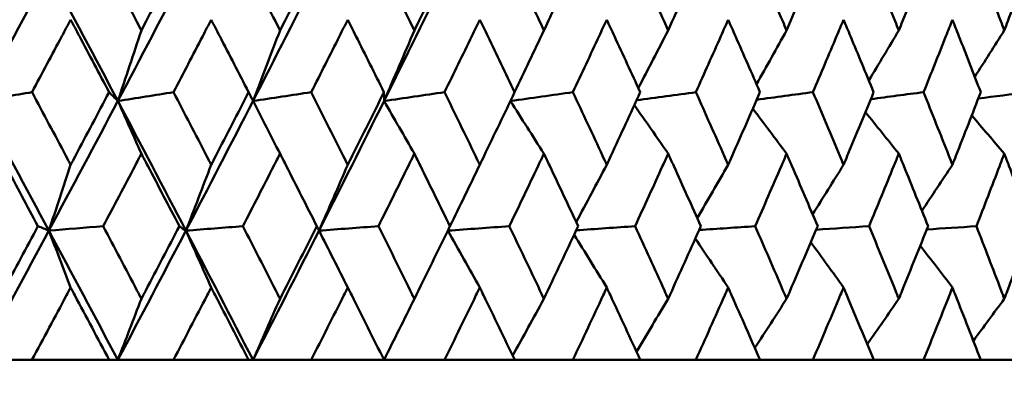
# Model space of a CAD drawing. Header units: millimetres. Extents: x 172 to 1631, y 500 to 2693.
# Tile 207 of 218: x 940.99 to 949.11, y 730.56 to 733.5. Entities that reach past the tile are written whole.
import ezdxf

# ---------------------------------------------------------------- set-up
doc = ezdxf.new("R2010")
doc.units = ezdxf.units.MM
doc.header["$LTSCALE"] = 10
doc.layers.add('Widoczne (ISO)', color=7, linetype='Continuous', lineweight=50)

msp = doc.modelspace()

# ---------------------------------------------------------------- linework, layer by layer
at = {"layer": 'Widoczne (ISO)'}
for p, q in [((941.095, 730.6986), (940.6595, 730.6986)), ((941.095, 730.6986), (941.7312, 730.6986)), ((941.8029, 730.6986), (941.7312, 730.6986)), ((942.2611, 730.6986), (941.8029, 730.6986)), ((942.2611, 730.6986), (942.8806, 730.6986)), ((942.9164, 730.6986), (942.8806, 730.6986)), ((943.3955, 730.6986), (942.9164, 730.6986)), ((943.3955, 730.6986), (943.996, 730.6986)), ((944.4937, 730.6986), (943.996, 730.6986)), ((944.4937, 730.6986), (945.0728, 730.6986)), ((945.5515, 730.6986), (945.0728, 730.6986)), ((945.5515, 730.6986), (946.1068, 730.6986)), ((946.5645, 730.6986), (946.1068, 730.6986)), ((946.5645, 730.6986), (947.094, 730.6986)), ((947.529, 730.6986), (947.094, 730.6986)), ((947.529, 730.6986), (948.0304, 730.6986)), ((948.4409, 730.6986), (948.0304, 730.6986)), ((948.4409, 730.6986), (948.9124, 730.6986)), ((949.2968, 730.6986), (948.9124, 730.6986))]:
    msp.add_line(p, q, dxfattribs=at)
msp.add_circle((934.2343, 768.6986), 50, dxfattribs=at)
for points, knots in [([(940.8243, 733.4152), (940.8378, 733.4404), (940.8513, 733.4657), (940.9578, 733.665), (941.0506, 733.8391), (941.1431, 734.0132)], [0.06686277, 0.06686277, 0.06686277, 0.06686277, 0.07557848, 0.07557848, 0.13558897, 0.13558897, 0.13558897, 0.13558897]), ([(941.6837, 734.0132), (941.7751, 733.8391), (941.8663, 733.6651), (941.9705, 733.4658), (941.9837, 733.4405), (941.9969, 733.4152)], [0.01556037, 0.01556037, 0.01556037, 0.01556037, 0.07555527, 0.07555527, 0.08428623, 0.08428623, 0.08428623, 0.08428623]), ([(941.9969, 733.4152), (942.0101, 733.4404), (942.0233, 733.4657), (942.1273, 733.665), (942.2178, 733.8391), (942.308, 734.0132)], [0.06686277, 0.06686277, 0.06686277, 0.06686277, 0.07557848, 0.07557848, 0.13558897, 0.13558897, 0.13558897, 0.13558897]), ([(942.8344, 734.0132), (942.9234, 733.8391), (943.0121, 733.6651), (943.1133, 733.4658), (943.1261, 733.4405), (943.139, 733.4152)], [0.01556037, 0.01556037, 0.01556037, 0.01556037, 0.07555527, 0.07555527, 0.08428623, 0.08428623, 0.08428623, 0.08428623]), ([(943.139, 733.4152), (943.1518, 733.4404), (943.1646, 733.4657), (943.2656, 733.665), (943.3535, 733.8391), (943.441, 734.0132)], [0.06686277, 0.06686277, 0.06686277, 0.06686277, 0.07557848, 0.07557848, 0.13558897, 0.13558897, 0.13558897, 0.13558897]), ([(943.9512, 734.0132), (944.0374, 733.8391), (944.1231, 733.6651), (944.221, 733.4658), (944.2335, 733.4405), (944.2459, 733.4152)], [0.01556037, 0.01556037, 0.01556037, 0.01556037, 0.07555527, 0.07555527, 0.08428623, 0.08428623, 0.08428623, 0.08428623]), ([(944.2459, 733.4152), (944.2583, 733.4404), (944.2707, 733.4657), (944.3683, 733.665), (944.4532, 733.8391), (944.5376, 734.0132)], [0.06686277, 0.06686277, 0.06686277, 0.06686277, 0.07557848, 0.07557848, 0.13558897, 0.13558897, 0.13558897, 0.13558897]), ([(945.0297, 734.0132), (945.1126, 733.8391), (945.1952, 733.6651), (945.2894, 733.4658), (945.3013, 733.4405), (945.3133, 733.4152)], [0.01556037, 0.01556037, 0.01556037, 0.01556037, 0.07555527, 0.07555527, 0.08428623, 0.08428623, 0.08428623, 0.08428623]), ([(945.3133, 733.4152), (945.3252, 733.4404), (945.3371, 733.4657), (945.431, 733.665), (945.5125, 733.8391), (945.5936, 734.0132)], [0.06686277, 0.06686277, 0.06686277, 0.06686277, 0.07557848, 0.07557848, 0.13558897, 0.13558897, 0.13558897, 0.13558897]), ([(946.0656, 734.0132), (946.145, 733.8391), (946.224, 733.6651), (946.3141, 733.4658), (946.3255, 733.4405), (946.3369, 733.4152)], [0.01556037, 0.01556037, 0.01556037, 0.01556037, 0.07555527, 0.07555527, 0.08428623, 0.08428623, 0.08428623, 0.08428623]), ([(946.3369, 733.4152), (946.3483, 733.4404), (946.3597, 733.4657), (946.4495, 733.665), (946.5274, 733.8391), (946.6048, 734.0132)], [0.06686277, 0.06686277, 0.06686277, 0.06686277, 0.07557848, 0.07557848, 0.13558897, 0.13558897, 0.13558897, 0.13558897]), ([(947.0547, 734.0132), (947.1303, 733.8391), (947.2055, 733.6651), (947.2911, 733.4658), (947.302, 733.4405), (947.3128, 733.4152)], [0.01556037, 0.01556037, 0.01556037, 0.01556037, 0.07555527, 0.07555527, 0.08428623, 0.08428623, 0.08428623, 0.08428623]), ([(947.3128, 733.4152), (947.3237, 733.4404), (947.3345, 733.4657), (947.4198, 733.665), (947.4937, 733.8391), (947.5672, 734.0132)], [0.06686277, 0.06686277, 0.06686277, 0.06686277, 0.07557848, 0.07557848, 0.13558897, 0.13558897, 0.13558897, 0.13558897]), ([(947.9933, 734.0132), (948.0648, 733.8391), (948.1358, 733.6651), (948.2166, 733.4658), (948.2269, 733.4405), (948.2371, 733.4152)], [0.01556037, 0.01556037, 0.01556037, 0.01556037, 0.07555527, 0.07555527, 0.08428623, 0.08428623, 0.08428623, 0.08428623]), ([(948.2371, 733.4152), (948.2473, 733.4404), (948.2576, 733.4657), (948.338, 733.665), (948.4077, 733.8391), (948.4769, 734.0132)], [0.06686277, 0.06686277, 0.06686277, 0.06686277, 0.07557848, 0.07557848, 0.13558897, 0.13558897, 0.13558897, 0.13558897]), ([(948.8775, 734.0132), (948.9447, 733.8391), (949.0112, 733.6651), (949.0869, 733.4658), (949.0965, 733.4405), (949.1061, 733.4152)], [0.01556037, 0.01556037, 0.01556037, 0.01556037, 0.07555527, 0.07555527, 0.08428623, 0.08428623, 0.08428623, 0.08428623]), ([(949.1061, 733.4152), (949.1157, 733.4404), (949.1253, 733.4657), (949.2006, 733.665), (949.2658, 733.8391), (949.3305, 734.0132)], [0.06686277, 0.06686277, 0.06686277, 0.06686277, 0.07557848, 0.07557848, 0.13558897, 0.13558897, 0.13558897, 0.13558897]), ([(941.4141, 733.5039), (941.3902, 733.4588), (941.3662, 733.4137), (941.2603, 733.2145), (941.1782, 733.0604), (941.0959, 732.9064)], [0.04598621, 0.04598621, 0.04598621, 0.04598621, 0.06155279, 0.06155279, 0.11473062, 0.11473062, 0.11473062, 0.11473062]), ([(941.7303, 732.9064), (941.6491, 733.0604), (941.5676, 733.2145), (941.462, 733.4137), (941.4381, 733.4588), (941.4141, 733.5039)], [0.00838421, 0.00838421, 0.00838421, 0.00838421, 0.06155515, 0.06155515, 0.07712864, 0.07712864, 0.07712864, 0.07712864]), ([(942.5721, 733.5039), (942.5488, 733.4588), (942.5254, 733.4137), (942.4223, 733.2145), (942.3422, 733.0604), (942.2619, 732.9064)], [0.04598621, 0.04598621, 0.04598621, 0.04598621, 0.06155279, 0.06155279, 0.11473062, 0.11473062, 0.11473062, 0.11473062]), ([(942.8798, 732.9064), (942.8008, 733.0604), (942.7215, 733.2145), (942.6187, 733.4137), (942.5954, 733.4588), (942.5721, 733.5039)], [0.00838421, 0.00838421, 0.00838421, 0.00838421, 0.06155515, 0.06155515, 0.07712864, 0.07712864, 0.07712864, 0.07712864]), ([(943.6971, 733.5039), (943.6745, 733.4588), (943.6519, 733.4137), (943.5519, 733.2145), (943.4742, 733.0604), (943.3963, 732.9064)], [0.04598621, 0.04598621, 0.04598621, 0.04598621, 0.06155279, 0.06155279, 0.11473062, 0.11473062, 0.11473062, 0.11473062]), ([(943.9952, 732.9064), (943.9187, 733.0604), (943.8419, 733.2145), (943.7423, 733.4137), (943.7197, 733.4588), (943.6971, 733.5039)], [0.00838421, 0.00838421, 0.00838421, 0.00838421, 0.06155515, 0.06155515, 0.07712864, 0.07712864, 0.07712864, 0.07712864]), ([(944.7848, 733.5039), (944.763, 733.4588), (944.7412, 733.4137), (944.6447, 733.2145), (944.5698, 733.0604), (944.4945, 732.9064)], [0.04598621, 0.04598621, 0.04598621, 0.04598621, 0.06155279, 0.06155279, 0.11473062, 0.11473062, 0.11473062, 0.11473062]), ([(945.072, 732.9064), (944.9983, 733.0604), (944.9244, 733.2145), (944.8284, 733.4137), (944.8066, 733.4588), (944.7848, 733.5039)], [0.00838421, 0.00838421, 0.00838421, 0.00838421, 0.06155515, 0.06155515, 0.07712864, 0.07712864, 0.07712864, 0.07712864]), ([(945.8308, 733.5039), (945.8099, 733.4588), (945.789, 733.4137), (945.6964, 733.2145), (945.6245, 733.0604), (945.5522, 732.9064)], [0.04598621, 0.04598621, 0.04598621, 0.04598621, 0.06155279, 0.06155279, 0.11473062, 0.11473062, 0.11473062, 0.11473062]), ([(946.106, 732.9064), (946.0355, 733.0604), (945.9647, 733.2145), (945.8726, 733.4137), (945.8517, 733.4588), (945.8308, 733.5039)], [0.00838421, 0.00838421, 0.00838421, 0.00838421, 0.06155515, 0.06155515, 0.07712864, 0.07712864, 0.07712864, 0.07712864]), ([(946.8311, 733.5039), (946.8112, 733.4588), (946.7912, 733.4137), (946.7029, 733.2145), (946.6343, 733.0604), (946.5653, 732.9064)], [0.04598621, 0.04598621, 0.04598621, 0.04598621, 0.06155279, 0.06155279, 0.11473062, 0.11473062, 0.11473062, 0.11473062]), ([(947.0933, 732.9064), (947.0261, 733.0604), (946.9586, 733.2145), (946.8709, 733.4137), (946.851, 733.4588), (946.8311, 733.5039)], [0.00838421, 0.00838421, 0.00838421, 0.00838421, 0.06155515, 0.06155515, 0.07712864, 0.07712864, 0.07712864, 0.07712864]), ([(947.7817, 733.5039), (947.7628, 733.4588), (947.7439, 733.4137), (947.6602, 733.2145), (947.5952, 733.0604), (947.5297, 732.9064)], [0.04598621, 0.04598621, 0.04598621, 0.04598621, 0.06155279, 0.06155279, 0.11473062, 0.11473062, 0.11473062, 0.11473062]), ([(948.0297, 732.9064), (947.9663, 733.0604), (947.9024, 733.2145), (947.8194, 733.4137), (947.8005, 733.4588), (947.7817, 733.5039)], [0.00838421, 0.00838421, 0.00838421, 0.00838421, 0.06155515, 0.06155515, 0.07712864, 0.07712864, 0.07712864, 0.07712864]), ([(948.6787, 733.5039), (948.661, 733.4588), (948.6432, 733.4137), (948.5646, 733.2145), (948.5033, 733.0604), (948.4416, 732.9064)], [0.04598621, 0.04598621, 0.04598621, 0.04598621, 0.06155279, 0.06155279, 0.11473062, 0.11473062, 0.11473062, 0.11473062]), ([(948.9117, 732.9064), (948.8522, 733.0604), (948.7923, 733.2145), (948.7142, 733.4137), (948.6965, 733.4588), (948.6787, 733.5039)], [0.00838421, 0.00838421, 0.00838421, 0.00838421, 0.06155515, 0.06155515, 0.07712864, 0.07712864, 0.07712864, 0.07712864]), ([(941.0959, 732.9064), (941.1892, 732.7312), (941.2823, 732.5561), (941.3882, 732.3565), (941.4012, 732.332), (941.4141, 732.3075)], [0.01044349, 0.01044349, 0.01044349, 0.01044349, 0.07085106, 0.07085106, 0.07930241, 0.07930241, 0.07930241, 0.07930241]), ([(941.4141, 732.3075), (941.4271, 732.332), (941.4401, 732.3564), (941.5458, 732.556), (941.6382, 732.7312), (941.7303, 732.9064)], [0.06241522, 0.06241522, 0.06241522, 0.06241522, 0.0708546, 0.0708546, 0.13127416, 0.13127416, 0.13127416, 0.13127416]), ([(942.2619, 732.9064), (942.3529, 732.7312), (942.4437, 732.5561), (942.5468, 732.3565), (942.5594, 732.332), (942.5721, 732.3075)], [0.01044349, 0.01044349, 0.01044349, 0.01044349, 0.07085106, 0.07085106, 0.07930241, 0.07930241, 0.07930241, 0.07930241]), ([(942.5721, 732.3075), (942.5847, 732.332), (942.5973, 732.3564), (942.7002, 732.556), (942.7902, 732.7312), (942.8798, 732.9064)], [0.06241522, 0.06241522, 0.06241522, 0.06241522, 0.0708546, 0.0708546, 0.13127416, 0.13127416, 0.13127416, 0.13127416]), ([(943.3963, 732.9064), (943.4846, 732.7312), (943.5726, 732.5561), (943.6726, 732.3565), (943.6848, 732.332), (943.6971, 732.3075)], [0.01044349, 0.01044349, 0.01044349, 0.01044349, 0.07085106, 0.07085106, 0.07930241, 0.07930241, 0.07930241, 0.07930241]), ([(943.6971, 732.3075), (943.7093, 732.332), (943.7216, 732.3564), (943.8213, 732.556), (943.9084, 732.7312), (943.9952, 732.9064)], [0.06241522, 0.06241522, 0.06241522, 0.06241522, 0.0708546, 0.0708546, 0.13127416, 0.13127416, 0.13127416, 0.13127416]), ([(944.4945, 732.9064), (944.5798, 732.7312), (944.6647, 732.5561), (944.7611, 732.3565), (944.773, 732.332), (944.7848, 732.3075)], [0.01044349, 0.01044349, 0.01044349, 0.01044349, 0.07085106, 0.07085106, 0.07930241, 0.07930241, 0.07930241, 0.07930241]), ([(944.7848, 732.3075), (944.7966, 732.332), (944.8084, 732.3564), (944.9045, 732.556), (944.9885, 732.7312), (945.072, 732.9064)], [0.06241522, 0.06241522, 0.06241522, 0.06241522, 0.0708546, 0.0708546, 0.13127416, 0.13127416, 0.13127416, 0.13127416]), ([(945.5522, 732.9064), (945.6341, 732.7312), (945.7157, 732.5561), (945.8081, 732.3565), (945.8195, 732.332), (945.8308, 732.3075)], [0.01044349, 0.01044349, 0.01044349, 0.01044349, 0.07085106, 0.07085106, 0.07930241, 0.07930241, 0.07930241, 0.07930241]), ([(945.8308, 732.3075), (945.8421, 732.332), (945.8534, 732.3564), (945.9457, 732.556), (946.0261, 732.7312), (946.106, 732.9064)], [0.06241522, 0.06241522, 0.06241522, 0.06241522, 0.0708546, 0.0708546, 0.13127416, 0.13127416, 0.13127416, 0.13127416]), ([(946.5653, 732.9064), (946.6435, 732.7312), (946.7213, 732.5561), (946.8095, 732.3565), (946.8203, 732.332), (946.8311, 732.3075)], [0.01044349, 0.01044349, 0.01044349, 0.01044349, 0.07085106, 0.07085106, 0.07930241, 0.07930241, 0.07930241, 0.07930241]), ([(946.8311, 732.3075), (946.8419, 732.332), (946.8527, 732.3564), (946.9405, 732.556), (947.0172, 732.7312), (947.0933, 732.9064)], [0.06241522, 0.06241522, 0.06241522, 0.06241522, 0.0708546, 0.0708546, 0.13127416, 0.13127416, 0.13127416, 0.13127416]), ([(947.5297, 732.9064), (947.6039, 732.7312), (947.6776, 732.5561), (947.7612, 732.3565), (947.7714, 732.332), (947.7817, 732.3075)], [0.01044349, 0.01044349, 0.01044349, 0.01044349, 0.07085106, 0.07085106, 0.07930241, 0.07930241, 0.07930241, 0.07930241]), ([(947.7817, 732.3075), (947.7919, 732.332), (947.8021, 732.3564), (947.8853, 732.556), (947.9578, 732.7312), (948.0297, 732.9064)], [0.06241522, 0.06241522, 0.06241522, 0.06241522, 0.0708546, 0.0708546, 0.13127416, 0.13127416, 0.13127416, 0.13127416]), ([(948.4416, 732.9064), (948.5115, 732.7312), (948.5809, 732.5561), (948.6595, 732.3565), (948.6691, 732.332), (948.6787, 732.3075)], [0.01044349, 0.01044349, 0.01044349, 0.01044349, 0.07085106, 0.07085106, 0.07930241, 0.07930241, 0.07930241, 0.07930241]), ([(948.6787, 732.3075), (948.6884, 732.332), (948.698, 732.3564), (948.7762, 732.556), (948.8442, 732.7312), (948.9117, 732.9064)], [0.06241522, 0.06241522, 0.06241522, 0.06241522, 0.0708546, 0.0708546, 0.13127416, 0.13127416, 0.13127416, 0.13127416]), ([(941.1449, 731.8012), (941.0562, 731.9672), (940.9673, 732.1331), (940.8602, 732.3325), (940.8422, 732.366), (940.8243, 732.3995)], [0.00418374, 0.00418374, 0.00418374, 0.00418374, 0.06147247, 0.06147247, 0.07302352, 0.07302352, 0.07302352, 0.07302352]), ([(941.9969, 732.3995), (941.9794, 732.366), (941.9618, 732.3326), (941.8571, 732.1332), (941.7697, 731.9672), (941.6819, 731.8012)], [0.04993807, 0.04993807, 0.04993807, 0.04993807, 0.0614821, 0.0614821, 0.11877783, 0.11877783, 0.11877783, 0.11877783]), ([(942.3097, 731.8012), (942.2232, 731.9672), (942.1365, 732.1331), (942.032, 732.3325), (942.0145, 732.366), (941.9969, 732.3995)], [0.00418374, 0.00418374, 0.00418374, 0.00418374, 0.06147247, 0.06147247, 0.07302352, 0.07302352, 0.07302352, 0.07302352]), ([(943.139, 732.3995), (943.1219, 732.366), (943.1049, 732.3326), (943.0031, 732.1332), (942.9181, 731.9672), (942.8327, 731.8012)], [0.04993807, 0.04993807, 0.04993807, 0.04993807, 0.0614821, 0.0614821, 0.11877783, 0.11877783, 0.11877783, 0.11877783]), ([(943.4426, 731.8012), (943.3588, 731.9672), (943.2746, 732.1331), (943.1731, 732.3325), (943.156, 732.366), (943.139, 732.3995)], [0.00418374, 0.00418374, 0.00418374, 0.00418374, 0.06147247, 0.06147247, 0.07302352, 0.07302352, 0.07302352, 0.07302352]), ([(944.2459, 732.3995), (944.2294, 732.366), (944.2129, 732.3326), (944.1145, 732.1332), (944.0322, 731.9672), (943.9496, 731.8012)], [0.04993807, 0.04993807, 0.04993807, 0.04993807, 0.0614821, 0.0614821, 0.11877783, 0.11877783, 0.11877783, 0.11877783]), ([(944.5393, 731.8012), (944.4583, 731.9672), (944.3769, 732.1331), (944.2788, 732.3325), (944.2624, 732.366), (944.2459, 732.3995)], [0.00418374, 0.00418374, 0.00418374, 0.00418374, 0.06147247, 0.06147247, 0.07302352, 0.07302352, 0.07302352, 0.07302352]), ([(945.3133, 732.3995), (945.2974, 732.366), (945.2816, 732.3326), (945.1869, 732.1332), (945.1077, 731.9672), (945.0281, 731.8012)], [0.04993807, 0.04993807, 0.04993807, 0.04993807, 0.0614821, 0.0614821, 0.11877783, 0.11877783, 0.11877783, 0.11877783]), ([(945.5952, 731.8012), (945.5174, 731.9672), (945.4393, 732.1331), (945.345, 732.3325), (945.3291, 732.366), (945.3133, 732.3995)], [0.00418374, 0.00418374, 0.00418374, 0.00418374, 0.06147247, 0.06147247, 0.07302352, 0.07302352, 0.07302352, 0.07302352]), ([(946.3369, 732.3995), (946.3218, 732.366), (946.3066, 732.3326), (946.216, 732.1332), (946.1402, 731.9672), (946.064, 731.8012)], [0.04993807, 0.04993807, 0.04993807, 0.04993807, 0.0614821, 0.0614821, 0.11877783, 0.11877783, 0.11877783, 0.11877783]), ([(946.6063, 731.8012), (946.5321, 731.9672), (946.4574, 732.1331), (946.3672, 732.3325), (946.3521, 732.366), (946.3369, 732.3995)], [0.00418374, 0.00418374, 0.00418374, 0.00418374, 0.06147247, 0.06147247, 0.07302352, 0.07302352, 0.07302352, 0.07302352]), ([(947.3128, 732.3995), (947.2984, 732.366), (947.284, 732.3326), (947.1979, 732.1332), (947.1258, 731.9672), (947.0533, 731.8012)], [0.04993807, 0.04993807, 0.04993807, 0.04993807, 0.0614821, 0.0614821, 0.11877783, 0.11877783, 0.11877783, 0.11877783]), ([(947.5686, 731.8012), (947.4982, 731.9672), (947.4273, 732.1331), (947.3416, 732.3325), (947.3272, 732.366), (947.3128, 732.3995)], [0.00418374, 0.00418374, 0.00418374, 0.00418374, 0.06147247, 0.06147247, 0.07302352, 0.07302352, 0.07302352, 0.07302352]), ([(948.2371, 732.3995), (948.2235, 732.366), (948.2099, 732.3326), (948.1286, 732.1332), (948.0605, 731.9672), (947.9919, 731.8012)], [0.04993807, 0.04993807, 0.04993807, 0.04993807, 0.0614821, 0.0614821, 0.11877783, 0.11877783, 0.11877783, 0.11877783]), ([(948.4783, 731.8012), (948.4119, 731.9672), (948.3451, 732.1331), (948.2643, 732.3325), (948.2507, 732.366), (948.2371, 732.3995)], [0.00418374, 0.00418374, 0.00418374, 0.00418374, 0.06147247, 0.06147247, 0.07302352, 0.07302352, 0.07302352, 0.07302352]), ([(949.1061, 732.3995), (949.0934, 732.366), (949.0807, 732.3326), (949.0045, 732.1332), (948.9406, 731.9672), (948.8763, 731.8012)], [0.04993807, 0.04993807, 0.04993807, 0.04993807, 0.0614821, 0.0614821, 0.11877783, 0.11877783, 0.11877783, 0.11877783]), ([(949.3317, 731.8012), (949.2697, 731.9672), (949.2072, 732.1331), (949.1316, 732.3325), (949.1189, 732.366), (949.1061, 732.3995)], [0.00418374, 0.00418374, 0.00418374, 0.00418374, 0.06147247, 0.06147247, 0.07302352, 0.07302352, 0.07302352, 0.07302352]), ([(940.8243, 731.2028), (940.8367, 731.226), (940.8492, 731.2493), (940.9564, 731.4487), (941.0508, 731.6249), (941.1449, 731.8012)], [0.05804162, 0.05804162, 0.05804162, 0.05804162, 0.06605559, 0.06605559, 0.12689392, 0.12689392, 0.12689392, 0.12689392]), ([(941.6819, 731.8012), (941.775, 731.625), (941.8678, 731.4487), (941.9725, 731.2493), (941.9847, 731.2261), (941.9969, 731.2028)], [0.00523804, 0.00523804, 0.00523804, 0.00523804, 0.06606705, 0.06606705, 0.07409033, 0.07409033, 0.07409033, 0.07409033]), ([(941.9969, 731.2028), (942.0091, 731.226), (942.0213, 731.2493), (942.1259, 731.4487), (942.218, 731.6249), (942.3097, 731.8012)], [0.05804162, 0.05804162, 0.05804162, 0.05804162, 0.06605559, 0.06605559, 0.12689392, 0.12689392, 0.12689392, 0.12689392]), ([(942.8327, 731.8012), (942.9232, 731.625), (943.0135, 731.4487), (943.1153, 731.2493), (943.1271, 731.2261), (943.139, 731.2028)], [0.00523804, 0.00523804, 0.00523804, 0.00523804, 0.06606705, 0.06606705, 0.07409033, 0.07409033, 0.07409033, 0.07409033]), ([(943.139, 731.2028), (943.1508, 731.226), (943.1627, 731.2493), (943.2643, 731.4487), (943.3537, 731.6249), (943.4426, 731.8012)], [0.05804162, 0.05804162, 0.05804162, 0.05804162, 0.06605559, 0.06605559, 0.12689392, 0.12689392, 0.12689392, 0.12689392]), ([(943.9496, 731.8012), (944.0372, 731.625), (944.1245, 731.4487), (944.223, 731.2493), (944.2344, 731.2261), (944.2459, 731.2028)], [0.00523804, 0.00523804, 0.00523804, 0.00523804, 0.06606705, 0.06606705, 0.07409033, 0.07409033, 0.07409033, 0.07409033]), ([(944.2459, 731.2028), (944.2573, 731.226), (944.2688, 731.2493), (944.367, 731.4487), (944.4533, 731.6249), (944.5393, 731.8012)], [0.05804162, 0.05804162, 0.05804162, 0.05804162, 0.06605559, 0.06605559, 0.12689392, 0.12689392, 0.12689392, 0.12689392]), ([(945.0281, 731.8012), (945.1125, 731.625), (945.1965, 731.4487), (945.2912, 731.2493), (945.3022, 731.2261), (945.3133, 731.2028)], [0.00523804, 0.00523804, 0.00523804, 0.00523804, 0.06606705, 0.06606705, 0.07409033, 0.07409033, 0.07409033, 0.07409033]), ([(945.3133, 731.2028), (945.3243, 731.226), (945.3353, 731.2493), (945.4297, 731.4487), (945.5127, 731.6249), (945.5952, 731.8012)], [0.05804162, 0.05804162, 0.05804162, 0.05804162, 0.06605559, 0.06605559, 0.12689392, 0.12689392, 0.12689392, 0.12689392]), ([(946.064, 731.8012), (946.1449, 731.625), (946.2253, 731.4487), (946.3158, 731.2493), (946.3264, 731.2261), (946.3369, 731.2028)], [0.00523804, 0.00523804, 0.00523804, 0.00523804, 0.06606705, 0.06606705, 0.07409033, 0.07409033, 0.07409033, 0.07409033]), ([(946.3369, 731.2028), (946.3475, 731.226), (946.358, 731.2493), (946.4483, 731.4487), (946.5275, 731.6249), (946.6063, 731.8012)], [0.05804162, 0.05804162, 0.05804162, 0.05804162, 0.06605559, 0.06605559, 0.12689392, 0.12689392, 0.12689392, 0.12689392]), ([(947.0533, 731.8012), (947.1302, 731.625), (947.2067, 731.4487), (947.2928, 731.2493), (947.3028, 731.2261), (947.3128, 731.2028)], [0.00523804, 0.00523804, 0.00523804, 0.00523804, 0.06606705, 0.06606705, 0.07409033, 0.07409033, 0.07409033, 0.07409033]), ([(947.3128, 731.2028), (947.3228, 731.226), (947.3328, 731.2493), (947.4186, 731.4487), (947.4939, 731.6249), (947.5686, 731.8012)], [0.05804162, 0.05804162, 0.05804162, 0.05804162, 0.06605559, 0.06605559, 0.12689392, 0.12689392, 0.12689392, 0.12689392]), ([(947.9919, 731.8012), (948.0647, 731.625), (948.1369, 731.4487), (948.2182, 731.2493), (948.2277, 731.2261), (948.2371, 731.2028)], [0.00523804, 0.00523804, 0.00523804, 0.00523804, 0.06606705, 0.06606705, 0.07409033, 0.07409033, 0.07409033, 0.07409033]), ([(948.2371, 731.2028), (948.2466, 731.226), (948.256, 731.2493), (948.3369, 731.4487), (948.4079, 731.6249), (948.4783, 731.8012)], [0.05804162, 0.05804162, 0.05804162, 0.05804162, 0.06605559, 0.06605559, 0.12689392, 0.12689392, 0.12689392, 0.12689392]), ([(948.8763, 731.8012), (948.9445, 731.625), (949.0123, 731.4487), (949.0884, 731.2493), (949.0973, 731.2261), (949.1061, 731.2028)], [0.00523804, 0.00523804, 0.00523804, 0.00523804, 0.06606705, 0.06606705, 0.07409033, 0.07409033, 0.07409033, 0.07409033]), ([(949.1061, 731.2028), (949.115, 731.226), (949.1238, 731.2493), (949.1996, 731.4487), (949.2659, 731.6249), (949.3317, 731.8012)], [0.05804162, 0.05804162, 0.05804162, 0.05804162, 0.06605559, 0.06605559, 0.12689392, 0.12689392, 0.12689392, 0.12689392]), ([(941.4141, 731.2962), (941.4027, 731.2747), (941.3912, 731.2531), (941.2852, 731.0539), (941.1902, 730.8763), (941.095, 730.6986)], [0.05393723, 0.05393723, 0.05393723, 0.05393723, 0.06137399, 0.06137399, 0.12273355, 0.12273355, 0.12273355, 0.12273355]), ([(941.7312, 730.6986), (941.6372, 730.8762), (941.543, 731.0539), (941.4371, 731.2531), (941.4256, 731.2747), (941.4141, 731.2962)], [0, 0, 0, 0, 0.06135239, 0.06135239, 0.06879633, 0.06879633, 0.06879633, 0.06879633]), ([(942.5721, 731.2962), (942.5609, 731.2747), (942.5498, 731.2531), (942.4464, 731.0539), (942.3539, 730.8763), (942.2611, 730.6986)], [0.05393723, 0.05393723, 0.05393723, 0.05393723, 0.06137399, 0.06137399, 0.12273355, 0.12273355, 0.12273355, 0.12273355]), ([(942.8806, 730.6986), (942.7892, 730.8762), (942.6976, 731.0539), (942.5944, 731.2531), (942.5832, 731.2747), (942.5721, 731.2962)], [0, 0, 0, 0, 0.06135239, 0.06135239, 0.06879633, 0.06879633, 0.06879633, 0.06879633]), ([(943.6971, 731.2962), (943.6863, 731.2747), (943.6755, 731.2531), (943.5753, 731.0539), (943.4856, 730.8763), (943.3955, 730.6986)], [0.05393723, 0.05393723, 0.05393723, 0.05393723, 0.06137399, 0.06137399, 0.12273355, 0.12273355, 0.12273355, 0.12273355]), ([(943.996, 730.6986), (943.9075, 730.8762), (943.8187, 731.0539), (943.7187, 731.2531), (943.7079, 731.2747), (943.6971, 731.2962)], [0, 0, 0, 0, 0.06135239, 0.06135239, 0.06879633, 0.06879633, 0.06879633, 0.06879633]), ([(944.7848, 731.2962), (944.7743, 731.2747), (944.7639, 731.2531), (944.6673, 731.0539), (944.5807, 730.8763), (944.4937, 730.6986)], [0.05393723, 0.05393723, 0.05393723, 0.05393723, 0.06137399, 0.06137399, 0.12273355, 0.12273355, 0.12273355, 0.12273355]), ([(945.0728, 730.6986), (944.9876, 730.8762), (944.902, 731.0539), (944.8056, 731.2531), (944.7952, 731.2747), (944.7848, 731.2962)], [0, 0, 0, 0, 0.06135239, 0.06135239, 0.06879633, 0.06879633, 0.06879633, 0.06879633]), ([(945.8308, 731.2962), (945.8208, 731.2747), (945.8108, 731.2531), (945.7182, 731.0539), (945.635, 730.8763), (945.5515, 730.6986)], [0.05393723, 0.05393723, 0.05393723, 0.05393723, 0.06137399, 0.06137399, 0.12273355, 0.12273355, 0.12273355, 0.12273355]), ([(946.1068, 730.6986), (946.0252, 730.8762), (945.9432, 731.0539), (945.8508, 731.2531), (945.8408, 731.2747), (945.8308, 731.2962)], [0, 0, 0, 0, 0.06135239, 0.06135239, 0.06879633, 0.06879633, 0.06879633, 0.06879633]), ([(946.8311, 731.2962), (946.8216, 731.2747), (946.812, 731.2531), (946.7237, 731.0539), (946.6444, 730.8763), (946.5645, 730.6986)], [0.05393723, 0.05393723, 0.05393723, 0.05393723, 0.06137399, 0.06137399, 0.12273355, 0.12273355, 0.12273355, 0.12273355]), ([(947.094, 730.6986), (947.0163, 730.8762), (946.9383, 731.0539), (946.8502, 731.2531), (946.8406, 731.2747), (946.8311, 731.2962)], [0, 0, 0, 0, 0.06135239, 0.06135239, 0.06879633, 0.06879633, 0.06879633, 0.06879633]), ([(947.7817, 731.2962), (947.7726, 731.2747), (947.7636, 731.2531), (947.6799, 731.0539), (947.6047, 730.8763), (947.529, 730.6986)], [0.05393723, 0.05393723, 0.05393723, 0.05393723, 0.06137399, 0.06137399, 0.12273355, 0.12273355, 0.12273355, 0.12273355]), ([(948.0304, 730.6986), (947.957, 730.8762), (947.8831, 731.0539), (947.7997, 731.2531), (947.7907, 731.2747), (947.7817, 731.2962)], [0, 0, 0, 0, 0.06135239, 0.06135239, 0.06879633, 0.06879633, 0.06879633, 0.06879633]), ([(948.6787, 731.2962), (948.6703, 731.2747), (948.6618, 731.2531), (948.5831, 731.0539), (948.5123, 730.8763), (948.4409, 730.6986)], [0.05393723, 0.05393723, 0.05393723, 0.05393723, 0.06137399, 0.06137399, 0.12273355, 0.12273355, 0.12273355, 0.12273355]), ([(948.9124, 730.6986), (948.8435, 730.8762), (948.7741, 731.0539), (948.6957, 731.2531), (948.6872, 731.2747), (948.6787, 731.2962)], [0, 0, 0, 0, 0.06135239, 0.06135239, 0.06879633, 0.06879633, 0.06879633, 0.06879633])]:
    msp.add_open_spline(points, degree=3, knots=knots, dxfattribs=at)
for points in [[(940.6598, 732.8335), (940.8528, 733.1902), (941.0447, 733.547), (941.2354, 733.9037)], [(941.8032, 732.8335), (941.6151, 733.1902), (941.4258, 733.547), (941.2354, 733.9037)], [(941.8032, 732.8335), (941.9917, 733.1902), (942.1788, 733.547), (942.3645, 733.9037)], [(942.9168, 732.8335), (943.0999, 733.1902), (943.2815, 733.547), (943.4616, 733.9037)], [(943.9961, 732.8335), (944.1731, 733.1902), (944.3485, 733.547), (944.5222, 733.9037)], [(941.9969, 733.4152), (941.9326, 733.2208), (941.868, 733.0269), (941.8032, 732.8335)], [(943.139, 733.4152), (943.0652, 733.2208), (942.9911, 733.0269), (942.9168, 732.8335)], [(944.2459, 733.4152), (944.1629, 733.2208), (944.0796, 733.0269), (943.9961, 732.8335)], [(945.3133, 733.4152), (945.233, 733.2453), (945.1525, 733.0758), (945.0718, 732.9067)], [(946.3369, 733.4152), (946.255, 733.2565), (946.1729, 733.0982), (946.0906, 732.9402)], [(947.3128, 733.4152), (947.2303, 733.2672), (947.1476, 733.1195), (947.0646, 732.9721)], [(948.2371, 733.4152), (948.1549, 733.2775), (948.0725, 733.1401), (947.9899, 733.0029)], [(949.1061, 733.4152), (949.0252, 733.2875), (948.9441, 733.1601), (948.8628, 733.0329)], [(940.6598, 732.8335), (940.8052, 732.8578), (940.9505, 732.8821), (941.0959, 732.9064)], [(941.2347, 731.7649), (941.0441, 732.121), (940.8524, 732.4772), (940.6598, 732.8335)], [(941.2347, 731.7649), (941.4255, 732.121), (941.615, 732.4772), (941.8032, 732.8335)], [(941.8032, 732.8335), (941.7789, 732.8578), (941.7546, 732.8821), (941.7303, 732.9064)], [(941.8032, 732.8335), (941.9561, 732.8578), (942.109, 732.8821), (942.2619, 732.9064)], [(941.9969, 732.3995), (941.9325, 732.5444), (941.8679, 732.6891), (941.8032, 732.8335)], [(942.3637, 731.7649), (942.1781, 732.121), (941.9912, 732.4772), (941.8032, 732.8335)], [(942.3637, 731.7649), (942.5495, 732.121), (942.7339, 732.4772), (942.9168, 732.8335)], [(942.9168, 732.8335), (942.9045, 732.8578), (942.8921, 732.8821), (942.8798, 732.9064)], [(942.9168, 732.8335), (943.0766, 732.8578), (943.2365, 732.8821), (943.3963, 732.9064)], [(943.139, 732.3995), (943.065, 732.5444), (942.9909, 732.6891), (942.9168, 732.8335)], [(943.4606, 731.7649), (943.6407, 732.121), (943.8192, 732.4772), (943.9961, 732.8335)], [(943.9961, 732.8335), (943.9958, 732.8578), (943.9955, 732.8821), (943.9952, 732.9064)], [(943.9961, 732.8335), (944.1622, 732.8578), (944.3284, 732.8821), (944.4945, 732.9064)], [(944.2459, 732.3995), (944.1627, 732.5444), (944.0794, 732.6891), (943.9961, 732.8335)], [(945.3133, 732.3995), (945.2213, 732.5443), (945.1292, 732.6888), (945.0371, 732.8331)], [(945.0373, 732.8336), (945.2089, 732.8578), (945.3806, 732.8821), (945.5522, 732.9064)], [(946.0753, 732.839), (946.2386, 732.8615), (946.402, 732.8839), (946.5653, 732.9064)], [(947.0662, 732.8442), (947.2207, 732.8649), (947.3752, 732.8856), (947.5297, 732.9064)], [(948.0062, 732.8491), (948.1513, 732.8682), (948.2964, 732.8873), (948.4416, 732.9064)], [(948.8914, 732.8538), (949.0268, 732.8713), (949.1621, 732.8888), (949.2974, 732.9064)], [(946.3369, 732.3995), (946.244, 732.5334), (946.1509, 732.6672), (946.0578, 732.8008)], [(947.3128, 732.3995), (947.22, 732.5233), (947.1271, 732.6469), (947.0341, 732.7704)], [(948.2371, 732.3995), (948.1455, 732.5136), (948.0537, 732.6277), (947.9619, 732.7416)], [(949.1061, 732.3995), (949.0166, 732.5044), (948.927, 732.6093), (948.8374, 732.714)], [(941.4141, 732.3075), (941.3545, 732.1262), (941.2947, 731.9453), (941.2347, 731.7649)], [(942.5721, 732.3075), (942.5028, 732.1262), (942.4334, 731.9453), (942.3637, 731.7649)], [(943.6971, 732.3075), (943.6185, 732.1262), (943.5397, 731.9453), (943.4606, 731.7649)], [(944.7848, 732.3075), (944.7031, 732.1385), (944.6212, 731.9698), (944.5391, 731.8016)], [(945.8308, 732.3075), (945.7471, 732.1499), (945.6632, 731.9926), (945.579, 731.8357)], [(946.8311, 732.3075), (946.7464, 732.1607), (946.6615, 732.0142), (946.5764, 731.868)], [(947.7817, 732.3075), (947.697, 732.171), (947.6121, 732.0348), (947.5271, 731.8989)], [(948.6787, 732.3075), (948.5951, 732.181), (948.5112, 732.0548), (948.4272, 731.9287)], [(941.2347, 731.7649), (941.2048, 731.777), (941.1748, 731.7891), (941.1449, 731.8012)], [(941.2347, 731.7649), (941.3838, 731.777), (941.5329, 731.7891), (941.6819, 731.8012)], [(942.3637, 731.7649), (942.3457, 731.777), (942.3277, 731.7891), (942.3097, 731.8012)], [(942.3637, 731.7649), (942.5201, 731.777), (942.6764, 731.7891), (942.8327, 731.8012)], [(943.4606, 731.7649), (943.4546, 731.777), (943.4486, 731.7891), (943.4426, 731.8012)], [(943.4606, 731.7649), (943.6236, 731.777), (943.7866, 731.7891), (943.9496, 731.8012)], [(944.5215, 731.7649), (944.6904, 731.777), (944.8593, 731.7891), (945.0281, 731.8012)], [(945.5794, 731.7675), (945.741, 731.7788), (945.9025, 731.79), (946.064, 731.8012)], [(946.5924, 731.77), (946.746, 731.7804), (946.8996, 731.7908), (947.0533, 731.8012)], [(947.5564, 731.7724), (947.7015, 731.782), (947.8467, 731.7916), (947.9919, 731.8012)], [(948.4676, 731.7746), (948.6038, 731.7835), (948.74, 731.7924), (948.8763, 731.8012)], [(940.6595, 730.6986), (940.8525, 731.0538), (941.0442, 731.4093), (941.2347, 731.7649)], [(941.8029, 730.6986), (941.6145, 731.0538), (941.4251, 731.4093), (941.2347, 731.7649)], [(941.4141, 731.2962), (941.3544, 731.4527), (941.2946, 731.6089), (941.2347, 731.7649)], [(941.8029, 730.6986), (941.9912, 731.0538), (942.1782, 731.4093), (942.3637, 731.7649)], [(942.9164, 730.6986), (942.7334, 731.0538), (942.5491, 731.4093), (942.3637, 731.7649)], [(942.5721, 731.2962), (942.5027, 731.4527), (942.4333, 731.6089), (942.3637, 731.7649)], [(942.9164, 730.6986), (943.0993, 731.0538), (943.2808, 731.4093), (943.4606, 731.7649)], [(943.6971, 731.2962), (943.6184, 731.4527), (943.5396, 731.6089), (943.4606, 731.7649)], [(944.7848, 731.2962), (944.6971, 731.4526), (944.6093, 731.6087), (944.5214, 731.7645)], [(945.8308, 731.2962), (945.7414, 731.4413), (945.6518, 731.5861), (945.5622, 731.7308)], [(946.8311, 731.2962), (946.741, 731.4307), (946.6509, 731.565), (946.5606, 731.6991)], [(947.7817, 731.2962), (947.692, 731.4207), (947.6023, 731.545), (947.5125, 731.6691)], [(948.6787, 731.2962), (948.5906, 731.4111), (948.5023, 731.5258), (948.4139, 731.6404)], [(941.9969, 731.2028), (941.9324, 731.0343), (941.8677, 730.8663), (941.8029, 730.6986)], [(943.139, 731.2028), (943.065, 731.0343), (942.9908, 730.8663), (942.9164, 730.6986)], [(944.2459, 731.2028), (944.1627, 731.0345), (944.0794, 730.8665), (943.9958, 730.699)], [(945.3133, 731.2028), (945.2276, 731.0462), (945.1418, 730.8899), (945.0558, 730.734)], [(946.3369, 731.2028), (946.25, 731.0572), (946.1628, 730.9118), (946.0755, 730.7668)], [(947.3128, 731.2028), (947.2256, 731.0676), (947.1381, 730.9326), (947.0505, 730.7979)], [(948.2371, 731.2028), (948.1506, 731.0776), (948.0639, 730.9525), (947.977, 730.8277)], [(949.1061, 731.2028), (949.0213, 731.0872), (948.9362, 730.9717), (948.8511, 730.8564)]]:
    msp.add_open_spline(points, degree=3, dxfattribs=at)

doc.saveas('drawing.dxf')
